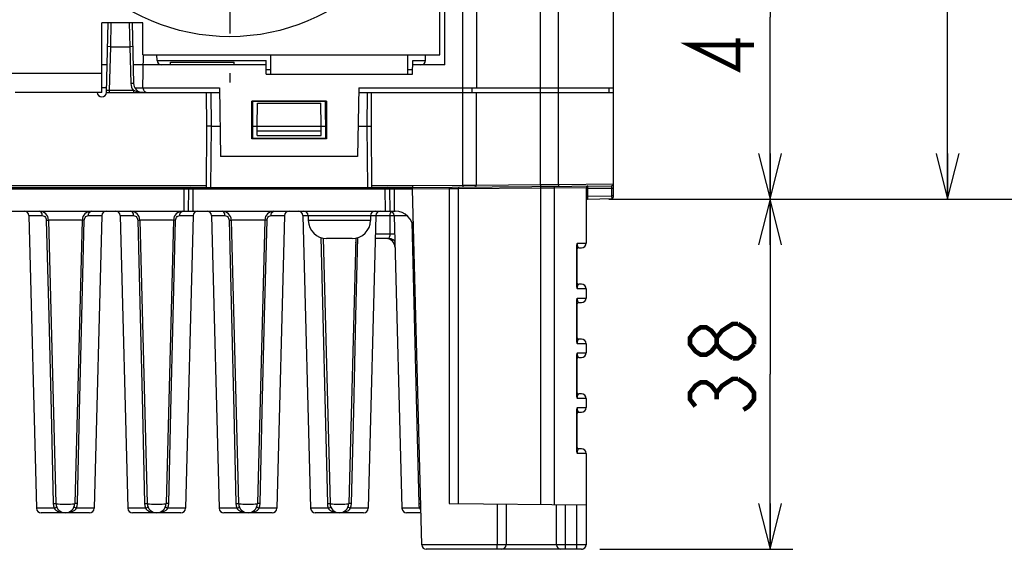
# Model space of a CAD drawing. Extents: x 29 to 410, y 33 to 287.
# Tile 3 of 32: x 86 to 130, y 38 to 61. Entities that reach past the tile are written whole.
import ezdxf

# ---------------------------------------------------------------- set-up
doc = ezdxf.new("R2010")
doc.units = 0
doc.header["$LTSCALE"] = 23.1
doc.linetypes.add('CENTER', pattern=[0.6, 0.375, -0.075, 0.075, -0.075])
doc.layers.get('0').update_dxf_attribs({"linetype": 'CONTINUOUS'})
doc.layers.add('ALL_DIM', color=7, linetype='CONTINUOUS')
doc.layers.add('DEFAULT_1', color=7, linetype='CENTER')
doc.dimstyles.get("Standard").update_dxf_attribs({"dimtxt": 2.5, "dimasz": 2.5, "dimexe": 1.25, "dimexo": 0.625, "dimtad": 1, "dimcen": 2.5, "dimazin": 3, "dimtfac": 1, "dimtmove": 0, "dimatfit": 3})

# ---------------------------------------------------------------- blocks, each defined once
blk = doc.blocks.new('_OPEN')
at = {"color": 0, "linetype": 'BYBLOCK'}
for p, q in [((0, 0), (-1, 0.25)), ((-1, -0.25), (0, 0)), ((-1, 0), (0, 0))]:
    blk.add_line(p, q, dxfattribs=at)
blk = doc.blocks.new('*D0')
at = {"layer": 'ALL_DIM', "color": 2, "linetype": 'CONTINUOUS'}
for p, q in [((112.267, 52.927), (120.323, 52.927)), ((119.323, 52.927), (119.323, 45.261)), ((119.323, 37.594), (119.323, 45.261)), ((111.867, 37.594), (120.323, 37.594))]:
    blk.add_line(p, q, dxfattribs=at)
at = {"layer": 'ALL_DIM', "color": 2, "linetype": 'CONTINUOUS', "xscale": 2, "yscale": 2, "zscale": 2}
for p, rotation in [((119.323, 52.927), 90), ((119.323, 37.594), 270)]:
    blk.add_blockref('_OPEN', p, dxfattribs=dict(at, rotation=rotation))
blk = doc.blocks.new('*D1')
at = {"layer": 'ALL_DIM', "color": 2, "linetype": 'CONTINUOUS'}
for p, q in [((107.467, 68.834), (120.323, 68.834)), ((119.323, 68.834), (119.323, 60.881)), ((119.323, 52.927), (119.323, 60.881)), ((112.267, 52.927), (120.323, 52.927))]:
    blk.add_line(p, q, dxfattribs=at)
at = {"layer": 'ALL_DIM', "color": 2, "linetype": 'CONTINUOUS', "xscale": 2, "yscale": 2, "zscale": 2}
for p, rotation in [((119.323, 68.834), 90), ((119.323, 52.927), 270)]:
    blk.add_blockref('_OPEN', p, dxfattribs=dict(at, rotation=rotation))
blk = doc.blocks.new('*D2')
at = {"layer": 'ALL_DIM', "color": 2, "linetype": 'CONTINUOUS'}
for p, q in [((96.267, 82.834), (128.097, 82.834)), ((127.097, 82.834), (127.097, 67.881)), ((127.097, 52.927), (127.097, 67.881)), ((112.267, 52.927), (128.097, 52.927))]:
    blk.add_line(p, q, dxfattribs=at)
at = {"layer": 'ALL_DIM', "color": 2, "linetype": 'CONTINUOUS', "xscale": 2, "yscale": 2, "zscale": 2}
for p, rotation in [((127.097, 82.834), 90), ((127.097, 52.927), 270)]:
    blk.add_blockref('_OPEN', p, dxfattribs=dict(at, rotation=rotation))
blk = doc.blocks.new('*D3')
at = {"layer": 'ALL_DIM', "color": 2, "linetype": 'CONTINUOUS'}
for p, q in [((107.467, 87.234), (135.499, 87.234)), ((134.499, 87.234), (134.499, 70.081)), ((134.499, 52.927), (134.499, 70.081)), ((112.267, 52.927), (135.499, 52.927))]:
    blk.add_line(p, q, dxfattribs=at)
at = {"layer": 'ALL_DIM', "color": 2, "linetype": 'CONTINUOUS', "xscale": 2, "yscale": 2, "zscale": 2}
for p, rotation in [((134.499, 87.234), 90), ((134.499, 52.927), 270)]:
    blk.add_blockref('_OPEN', p, dxfattribs=dict(at, rotation=rotation))

msp = doc.modelspace()

# ---------------------------------------------------------------- linework, layer by layer
at = {"color": 7, "linetype": 'CONTINUOUS'}
for p, q in [((110.067, 53.57), (110.067, 92.922)), ((105.067, 91.474), (105.067, 58.794)), ((109.267, 53.563), (109.267, 86.594)), ((105.08, 58.794), (105.08, 77.994)), ((105.867, 53.533), (105.867, 77.994)), ((106.467, 77.994), (106.467, 57.794)), ((112.467, 53.026), (112.467, 63.484)), ((90.267, 57.594), (90.347, 60.634)), ((90.464, 60.634), (90.44, 59.594)), ((91.27, 60.634), (91.295, 59.594)), ((91.388, 60.634), (91.457, 57.984)), ((90.44, 59.594), (90.32, 59.598)), ((90.44, 59.594), (90.39, 57.674)), ((90.44, 59.594), (91.295, 59.594)), ((91.415, 59.598), (91.295, 59.594)), ((91.295, 59.594), (91.337, 57.981)), ((91.867, 57.794), (91.893, 59.234)), ((92.485, 58.991), (92.481, 59.234)), ((104.235, 58.992), (104.238, 59.234)), ((90.299, 58.794), (90.067, 58.794)), ((97.26, 58.794), (91.436, 58.794)), ((92.485, 58.991), (97.257, 58.991)), ((93.067, 58.794), (93.078, 58.914)), ((93.078, 58.914), (95.857, 58.914)), ((95.867, 58.794), (95.857, 58.914)), ((97.267, 58.394), (97.257, 58.991)), ((103.667, 58.394), (103.678, 58.991)), ((105.08, 58.794), (103.674, 58.794)), ((103.678, 58.991), (104.235, 58.991)), ((97.264, 58.591), (97.467, 58.591)), ((97.267, 58.394), (103.667, 58.394)), ((103.467, 58.591), (103.671, 58.591)), ((90.273, 57.794), (90.067, 57.794)), ((91.457, 57.984), (91.337, 57.981)), ((91.513, 57.794), (95.215, 57.794)), ((95.215, 57.794), (95.267, 54.794)), ((101.32, 57.794), (101.267, 54.794)), ((101.32, 57.794), (112.467, 57.794)), ((106.271, 57.794), (106.267, 57.594)), ((112.271, 57.794), (112.267, 57.594)), ((89.867, 57.594), (86.267, 57.594)), ((90.267, 57.594), (95.219, 57.594)), ((90.39, 57.674), (90.269, 57.672)), ((90.39, 57.674), (90.39, 57.594)), ((91.447, 57.674), (90.39, 57.674)), ((91.447, 57.674), (91.447, 57.594)), ((94.667, 56.114), (94.654, 57.594)), ((94.867, 56.114), (94.854, 57.594)), ((101.316, 57.594), (112.467, 57.594)), ((101.68, 57.594), (101.667, 56.114)), ((101.867, 56.114), (101.88, 57.594)), ((106.467, 53.538), (106.467, 57.594)), ((96.636, 55.563), (96.636, 57.205)), ((96.636, 57.205), (96.67, 57.194)), ((99.899, 57.205), (96.636, 57.205)), ((96.67, 57.194), (96.668, 55.595)), ((99.865, 57.194), (96.67, 57.194)), ((96.867, 56.114), (96.876, 57.128)), ((96.876, 57.128), (99.659, 57.128)), ((99.667, 56.114), (99.659, 57.128)), ((99.865, 57.194), (99.899, 57.205)), ((99.867, 55.595), (99.865, 57.194)), ((99.899, 57.205), (99.899, 55.563)), ((94.644, 53.434), (94.667, 56.114)), ((94.844, 53.434), (94.867, 56.114)), ((94.867, 56.114), (95.244, 56.114)), ((96.669, 56.114), (99.866, 56.114)), ((96.871, 55.714), (96.867, 56.114)), ((99.664, 55.714), (99.667, 56.114)), ((101.29, 56.114), (101.667, 56.114)), ((101.667, 56.114), (101.691, 53.434)), ((101.891, 53.434), (101.867, 56.114)), ((96.869, 55.913), (99.666, 55.913)), ((96.871, 55.714), (99.664, 55.714)), ((96.636, 55.563), (96.668, 55.595)), ((99.899, 55.563), (96.636, 55.563)), ((96.668, 55.595), (99.867, 55.595)), ((99.867, 55.595), (99.899, 55.563)), ((101.267, 54.794), (95.267, 54.794)), ((74.29, 53.514), (94.645, 53.514)), ((101.89, 53.514), (103.663, 53.514)), ((103.662, 53.514), (103.663, 53.434)), ((103.663, 53.514), (105.867, 53.533)), ((103.663, 53.434), (112.388, 53.511)), ((105.867, 53.533), (106.151, 53.535)), ((105.867, 53.533), (105.868, 53.454)), ((106.151, 53.535), (106.333, 53.537)), ((106.333, 53.537), (106.439, 53.538)), ((106.467, 53.538), (109.267, 53.563)), ((109.267, 53.563), (110.067, 53.57)), ((109.267, 53.563), (109.268, 53.483)), ((109.267, 53.483), (109.267, 53.403)), ((109.867, 53.489), (109.867, 53.409)), ((110.067, 53.57), (112.467, 53.591)), ((110.067, 53.57), (110.068, 53.49)), ((65.272, 53.434), (103.663, 53.434)), ((93.672, 53.355), (75.262, 53.355)), ((93.664, 52.394), (93.672, 53.355)), ((93.672, 53.434), (93.672, 53.355)), ((93.759, 53.355), (93.672, 53.355)), ((93.864, 52.394), (93.872, 53.355)), ((94.064, 52.394), (94.072, 53.355)), ((94.072, 53.434), (94.072, 53.355)), ((102.463, 53.355), (94.072, 53.355)), ((102.463, 53.434), (102.463, 53.355)), ((102.463, 53.355), (102.471, 52.394)), ((102.662, 53.355), (102.671, 52.394)), ((102.776, 53.355), (102.706, 53.355)), ((102.862, 53.355), (102.776, 53.355)), ((102.862, 53.434), (102.862, 53.355)), ((102.862, 53.355), (102.871, 52.394)), ((103.665, 53.355), (102.862, 53.355)), ((103.665, 53.362), (103.665, 53.387)), ((105.271, 53.368), (103.665, 53.357)), ((104.073, 37.789), (103.665, 53.357)), ((105.667, 53.373), (105.271, 53.368)), ((105.271, 53.368), (105.271, 39.598)), ((109.267, 53.403), (105.667, 53.373)), ((105.667, 53.373), (105.667, 39.594)), ((109.867, 53.409), (109.267, 53.403)), ((109.267, 53.403), (109.267, 39.563)), ((111.267, 53.421), (109.867, 53.409)), ((109.867, 53.409), (109.867, 39.558)), ((111.267, 53.421), (111.267, 50.994)), ((111.347, 53.381), (111.267, 53.381)), ((111.347, 53.048), (111.267, 53.048)), ((111.347, 53.418), (111.346, 53.455)), ((111.347, 53.381), (111.347, 53.418)), ((112.388, 53.391), (111.347, 53.381)), ((111.347, 53.048), (111.347, 53.381)), ((111.347, 53.048), (112.388, 53.066)), ((112.388, 53.391), (112.388, 53.066)), ((112.467, 53.391), (112.388, 53.391)), ((112.388, 53.066), (112.388, 53.033)), ((112.467, 53.066), (112.388, 53.066)), ((111.346, 52.928), (112.389, 52.946)), ((66.024, 52.394), (102.911, 52.394)), ((86.872, 52.2), (87.208, 39.389)), ((86.872, 52.2), (87.459, 52.2)), ((89.476, 52.2), (90.062, 52.2)), ((90.062, 52.2), (89.727, 39.389)), ((90.872, 52.2), (91.208, 39.389)), ((90.872, 52.2), (91.459, 52.2)), ((93.476, 52.2), (94.062, 52.2)), ((94.062, 52.2), (93.727, 39.389)), ((94.872, 52.2), (95.208, 39.389)), ((94.872, 52.2), (95.459, 52.2)), ((97.476, 52.2), (98.062, 52.2)), ((98.062, 52.2), (97.727, 39.389)), ((98.872, 52.2), (99.208, 39.389)), ((98.872, 52.2), (99.107, 52.2)), ((99.107, 52.194), (99.107, 51.994)), ((101.827, 52.194), (99.107, 52.194)), ((102.062, 52.2), (101.727, 39.389)), ((101.827, 52.2), (102.687, 52.2)), ((101.827, 52.194), (101.827, 51.994)), ((102.689, 51.389), (102.687, 52.2)), ((102.709, 52.314), (102.734, 52.357)), ((102.734, 52.357), (102.754, 52.375)), ((102.844, 52.201), (102.872, 52.201)), ((102.872, 52.2), (103.208, 39.389)), ((102.872, 52.2), (103.429, 52.2)), ((87.732, 52.005), (88.057, 39.594)), ((89.203, 52.005), (88.878, 39.594)), ((91.732, 52.005), (92.057, 39.594)), ((93.203, 52.005), (92.878, 39.594)), ((95.732, 52.005), (96.057, 39.594)), ((97.203, 52.005), (96.878, 39.594)), ((101.827, 51.994), (99.107, 51.994)), ((102.497, 51.389), (102.041, 51.389)), ((102.689, 51.389), (102.497, 51.389)), ((99.753, 51.21), (100.057, 39.594)), ((101.027, 51.194), (99.907, 51.194)), ((101.182, 51.21), (100.878, 39.594)), ((102.632, 51.194), (102.036, 51.194)), ((110.889, 50.994), (111.021, 50.994)), ((111.021, 50.994), (111.267, 50.994)), ((110.843, 50.844), (110.867, 50.844)), ((110.843, 50.844), (110.843, 49.145)), ((110.867, 50.844), (110.867, 49.145)), ((110.947, 50.794), (111.067, 50.794)), ((111.067, 49.194), (110.947, 49.194)), ((110.867, 49.145), (110.843, 49.145)), ((110.843, 49.145), (110.845, 49.109)), ((111.267, 48.994), (110.889, 48.994)), ((111.267, 48.994), (111.267, 48.594)), ((110.843, 48.444), (110.867, 48.444)), ((110.843, 48.444), (110.843, 46.745)), ((110.867, 48.444), (110.867, 46.745)), ((110.889, 48.594), (111.021, 48.594)), ((110.947, 48.394), (111.067, 48.394)), ((111.021, 48.594), (111.267, 48.594)), ((110.867, 46.745), (110.843, 46.745)), ((110.843, 46.745), (110.845, 46.709)), ((111.267, 46.594), (110.889, 46.594)), ((111.067, 46.794), (110.947, 46.794)), ((111.267, 46.594), (111.267, 46.194)), ((110.889, 46.194), (111.021, 46.194)), ((111.021, 46.194), (111.267, 46.194)), ((110.843, 46.044), (110.867, 46.044)), ((110.843, 46.044), (110.843, 44.345)), ((110.867, 46.044), (110.867, 44.345)), ((110.947, 45.994), (111.067, 45.994)), ((110.867, 44.345), (110.843, 44.345)), ((110.843, 44.345), (110.845, 44.309)), ((111.267, 44.194), (110.889, 44.194)), ((111.067, 44.394), (110.947, 44.394)), ((111.267, 44.194), (111.267, 43.794)), ((110.843, 43.644), (110.867, 43.644)), ((110.843, 43.644), (110.843, 41.945)), ((110.867, 43.644), (110.867, 41.945)), ((110.889, 43.794), (111.021, 43.794)), ((110.947, 43.594), (111.067, 43.594)), ((111.021, 43.794), (111.267, 43.794)), ((110.867, 41.945), (110.843, 41.945)), ((110.843, 41.945), (110.845, 41.909)), ((111.067, 41.994), (110.947, 41.994)), ((111.267, 41.794), (110.889, 41.794)), ((111.267, 41.794), (111.267, 37.794)), ((87.976, 39.389), (87.208, 39.389)), ((89.727, 39.389), (88.959, 39.389)), ((91.976, 39.389), (91.208, 39.389)), ((93.727, 39.389), (92.959, 39.389)), ((95.976, 39.389), (95.208, 39.389)), ((97.727, 39.389), (96.959, 39.389)), ((99.976, 39.389), (99.208, 39.389)), ((101.727, 39.389), (100.959, 39.389)), ((103.976, 39.389), (103.208, 39.389)), ((105.271, 39.598), (111.267, 39.546)), ((107.371, 39.58), (107.371, 37.794)), ((107.767, 39.576), (107.767, 37.794)), ((109.967, 37.794), (109.967, 39.557)), ((110.367, 37.594), (110.367, 39.553)), ((110.867, 37.594), (110.867, 39.549)), ((89.527, 39.194), (87.408, 39.194)), ((93.527, 39.194), (91.408, 39.194)), ((97.527, 39.194), (95.408, 39.194)), ((101.527, 39.194), (99.408, 39.194)), ((104.036, 39.194), (103.408, 39.194)), ((107.371, 37.794), (104.073, 37.794)), ((111.067, 37.594), (104.273, 37.594)), ((107.767, 37.794), (107.371, 37.794)), ((111.267, 37.794), (107.767, 37.794))]:
    msp.add_line(p, q, dxfattribs=at)
at = {"color": 3, "linetype": 'CONTINUOUS'}
for p, q in [((104.867, 59.234), (104.867, 91.674)), ((90.067, 57.594), (90.067, 60.634)), ((91.867, 60.634), (90.067, 60.634)), ((91.867, 59.234), (91.867, 60.634)), ((91.867, 59.234), (104.867, 59.234)), ((97.467, 58.394), (97.467, 59.234)), ((103.467, 58.394), (103.467, 59.234)), ((86.067, 58.434), (90.067, 58.434)), ((90.067, 57.594), (89.867, 57.594))]:
    msp.add_line(p, q, dxfattribs=at)
at = {"color": 7, "linetype": 'CONTINUOUS'}
for points in [[(91.857, 57.594), (91.788, 57.597), (91.726, 57.605), (91.671, 57.616), (91.623, 57.627), (91.58, 57.638), (91.541, 57.649), (91.506, 57.659), (91.475, 57.667), (91.447, 57.674)], [(94.867, 56.114), (94.806, 56.114), (94.75, 56.114), (94.706, 56.114), (94.677, 56.114), (94.667, 56.114)], [(101.667, 56.114), (101.729, 56.115), (101.785, 56.115), (101.829, 56.115), (101.858, 56.115), (101.867, 56.114)], [(106.439, 53.538), (106.461, 53.538), (106.467, 53.538)], [(111.346, 53.455), (111.346, 53.48), (111.346, 53.491), (111.347, 53.499), (111.347, 53.501)], [(112.388, 53.511), (112.388, 53.506), (112.388, 53.494), (112.388, 53.475), (112.388, 53.451), (112.388, 53.422), (112.388, 53.391)], [(93.872, 53.355), (93.867, 53.355), (93.852, 53.355), (93.829, 53.355), (93.759, 53.355)], [(94.072, 53.355), (94.02, 53.355), (93.972, 53.355), (93.931, 53.355), (93.899, 53.355), (93.879, 53.355), (93.872, 53.355)], [(102.662, 53.355), (102.656, 53.355), (102.636, 53.355), (102.604, 53.355), (102.563, 53.355), (102.514, 53.355), (102.463, 53.355)], [(102.706, 53.355), (102.682, 53.355), (102.668, 53.355), (102.662, 53.355)], [(103.665, 53.387), (103.664, 53.407), (103.664, 53.422), (103.663, 53.431), (103.663, 53.434)], [(105.271, 53.448), (105.271, 53.442), (105.271, 53.425), (105.271, 53.399), (105.271, 53.368)], [(111.346, 52.928), (111.346, 52.932), (111.346, 52.944), (111.346, 52.963), (111.346, 52.988), (111.346, 53.017), (111.347, 53.048)], [(112.388, 53.033), (112.389, 52.996), (112.389, 52.977), (112.389, 52.962), (112.389, 52.951), (112.389, 52.946)], [(87.459, 52.2), (87.452, 52.26), (87.433, 52.314), (87.405, 52.357), (87.371, 52.385), (87.332, 52.394)], [(87.459, 52.2), (87.499, 52.194), (87.536, 52.179), (87.57, 52.156), (87.597, 52.125), (87.618, 52.088), (87.631, 52.048), (87.636, 52.005)], [(89.298, 52.005), (89.303, 52.048), (89.317, 52.088), (89.337, 52.125), (89.365, 52.156), (89.398, 52.179), (89.436, 52.194), (89.476, 52.2)], [(89.476, 52.2), (89.483, 52.26), (89.502, 52.314), (89.529, 52.357), (89.564, 52.385), (89.603, 52.394)], [(91.459, 52.2), (91.452, 52.26), (91.433, 52.314), (91.405, 52.357), (91.371, 52.385), (91.332, 52.394)], [(91.459, 52.2), (91.499, 52.194), (91.536, 52.179), (91.57, 52.156), (91.597, 52.125), (91.618, 52.088), (91.631, 52.048), (91.636, 52.005)], [(93.298, 52.005), (93.303, 52.048), (93.317, 52.088), (93.337, 52.125), (93.365, 52.156), (93.398, 52.179), (93.436, 52.194), (93.476, 52.2)], [(93.476, 52.2), (93.483, 52.26), (93.502, 52.314), (93.529, 52.357), (93.564, 52.385), (93.603, 52.394)], [(95.459, 52.2), (95.452, 52.26), (95.433, 52.314), (95.405, 52.357), (95.371, 52.385), (95.332, 52.394)], [(95.459, 52.2), (95.499, 52.194), (95.536, 52.179), (95.57, 52.156), (95.597, 52.125), (95.618, 52.088), (95.631, 52.048), (95.636, 52.005)], [(97.298, 52.005), (97.303, 52.048), (97.317, 52.088), (97.337, 52.125), (97.365, 52.156), (97.398, 52.179), (97.436, 52.194), (97.476, 52.2)], [(97.476, 52.2), (97.483, 52.26), (97.502, 52.314), (97.529, 52.357), (97.564, 52.385), (97.603, 52.394)], [(102.687, 52.2), (102.693, 52.26), (102.709, 52.314)], [(102.687, 52.2), (102.762, 52.201), (102.844, 52.201)], [(87.636, 52.005), (87.687, 52.006), (87.72, 52.006), (87.732, 52.005)], [(87.636, 52.005), (87.741, 47.783), (87.842, 43.647), (87.94, 39.594)], [(87.732, 52.005), (87.744, 52.007), (87.781, 52.009), (87.842, 52.01), (87.924, 52.012), (88.024, 52.013), (88.139, 52.014), (88.266, 52.015), (88.399, 52.015), (88.535, 52.015), (88.669, 52.015), (88.795, 52.014), (88.911, 52.013), (89.011, 52.012), (89.093, 52.01), (89.153, 52.009), (89.19, 52.007), (89.203, 52.005)], [(88.994, 39.594), (89.093, 43.647), (89.194, 47.783), (89.298, 52.005)], [(89.298, 52.005), (89.247, 52.006), (89.214, 52.006), (89.203, 52.005)], [(91.636, 52.005), (91.687, 52.006), (91.72, 52.006), (91.732, 52.005)], [(91.636, 52.005), (91.741, 47.783), (91.842, 43.647), (91.94, 39.594)], [(91.732, 52.005), (91.744, 52.007), (91.781, 52.009), (91.842, 52.01), (91.924, 52.012), (92.024, 52.013), (92.139, 52.014), (92.266, 52.015), (92.399, 52.015), (92.535, 52.015), (92.669, 52.015), (92.795, 52.014), (92.911, 52.013), (93.011, 52.012), (93.093, 52.01), (93.153, 52.009), (93.19, 52.007), (93.203, 52.005)], [(92.994, 39.594), (93.093, 43.647), (93.194, 47.783), (93.298, 52.005)], [(93.298, 52.005), (93.247, 52.006), (93.214, 52.006), (93.203, 52.005)], [(95.636, 52.005), (95.687, 52.006), (95.72, 52.006), (95.732, 52.005)], [(95.636, 52.005), (95.741, 47.783), (95.842, 43.647), (95.94, 39.594)], [(95.732, 52.005), (95.744, 52.007), (95.781, 52.009), (95.842, 52.01), (95.924, 52.012), (96.024, 52.013), (96.139, 52.014), (96.266, 52.015), (96.399, 52.015), (96.535, 52.015), (96.669, 52.015), (96.795, 52.014), (96.911, 52.013), (97.011, 52.012), (97.093, 52.01), (97.153, 52.009), (97.19, 52.007), (97.203, 52.005)], [(96.994, 39.594), (97.093, 43.647), (97.194, 47.783), (97.298, 52.005)], [(97.298, 52.005), (97.247, 52.006), (97.214, 52.006), (97.203, 52.005)], [(103.638, 51.925), (103.741, 47.783), (103.842, 43.647), (103.94, 39.594)], [(102.632, 51.194), (102.632, 51.198), (102.638, 51.209), (102.648, 51.228), (102.662, 51.257), (102.676, 51.294), (102.686, 51.339), (102.689, 51.389)], [(102.894, 51.393), (102.875, 51.393), (102.778, 51.391), (102.689, 51.389)], [(99.655, 51.239), (99.741, 47.783), (99.842, 43.647), (99.94, 39.594)], [(100.994, 39.594), (101.093, 43.647), (101.194, 47.783), (101.279, 51.239)], [(102.902, 51.07), (102.894, 51.081), (102.817, 51.143), (102.728, 51.181), (102.632, 51.194)], [(110.867, 50.959), (110.858, 50.937), (110.851, 50.911), (110.845, 50.88), (110.843, 50.844)], [(110.867, 50.959), (110.875, 50.973), (110.882, 50.985), (110.889, 50.994)], [(110.867, 50.844), (110.868, 50.872), (110.871, 50.898), (110.875, 50.923), (110.879, 50.946)], [(110.879, 50.946), (110.882, 50.963), (110.886, 50.979), (110.889, 50.994)], [(110.901, 50.864), (110.896, 50.894), (110.892, 50.926), (110.89, 50.96), (110.889, 50.994)], [(110.947, 50.794), (110.936, 50.797), (110.926, 50.805), (110.916, 50.819), (110.908, 50.839), (110.901, 50.864)], [(110.901, 49.124), (110.908, 49.15), (110.916, 49.17), (110.926, 49.184), (110.936, 49.192), (110.947, 49.194)], [(110.845, 49.109), (110.851, 49.078), (110.858, 49.052), (110.867, 49.03)], [(110.879, 49.042), (110.875, 49.066), (110.871, 49.091), (110.868, 49.117), (110.867, 49.145)], [(110.889, 48.994), (110.882, 49.004), (110.875, 49.016), (110.867, 49.03)], [(110.889, 48.994), (110.886, 49.01), (110.882, 49.026), (110.879, 49.042)], [(110.889, 48.994), (110.89, 49.028), (110.892, 49.062), (110.896, 49.095), (110.901, 49.124)], [(110.867, 48.559), (110.858, 48.537), (110.851, 48.511), (110.845, 48.48), (110.843, 48.444)], [(110.867, 48.559), (110.875, 48.573), (110.882, 48.585), (110.889, 48.594)], [(110.867, 48.444), (110.868, 48.472), (110.871, 48.498), (110.875, 48.523), (110.879, 48.546)], [(110.879, 48.546), (110.882, 48.563), (110.886, 48.579), (110.889, 48.594)], [(110.901, 48.464), (110.896, 48.494), (110.892, 48.526), (110.89, 48.56), (110.889, 48.594)], [(110.947, 48.394), (110.936, 48.397), (110.926, 48.405), (110.916, 48.419), (110.908, 48.439), (110.901, 48.464)], [(110.845, 46.709), (110.851, 46.678), (110.858, 46.652), (110.867, 46.63)], [(110.879, 46.642), (110.875, 46.666), (110.871, 46.691), (110.868, 46.717), (110.867, 46.745)], [(110.889, 46.594), (110.882, 46.604), (110.875, 46.616), (110.867, 46.63)], [(110.889, 46.594), (110.886, 46.61), (110.882, 46.626), (110.879, 46.642)], [(110.889, 46.594), (110.89, 46.628), (110.892, 46.662), (110.896, 46.695), (110.901, 46.724)], [(110.901, 46.724), (110.908, 46.75), (110.916, 46.77), (110.926, 46.784), (110.936, 46.792), (110.947, 46.794)], [(110.867, 46.159), (110.858, 46.137), (110.851, 46.111), (110.845, 46.08), (110.843, 46.044)], [(110.867, 46.159), (110.875, 46.173), (110.882, 46.185), (110.889, 46.194)], [(110.867, 46.044), (110.868, 46.072), (110.871, 46.098), (110.875, 46.123), (110.879, 46.146)], [(110.879, 46.146), (110.882, 46.163), (110.886, 46.179), (110.889, 46.194)], [(110.901, 46.064), (110.896, 46.094), (110.892, 46.126), (110.89, 46.16), (110.889, 46.194)], [(110.947, 45.994), (110.936, 45.997), (110.926, 46.005), (110.916, 46.019), (110.908, 46.039), (110.901, 46.064)], [(110.845, 44.309), (110.851, 44.278), (110.858, 44.252), (110.867, 44.23)], [(110.879, 44.242), (110.875, 44.266), (110.871, 44.291), (110.868, 44.317), (110.867, 44.345)], [(110.889, 44.194), (110.882, 44.204), (110.875, 44.216), (110.867, 44.23)], [(110.889, 44.194), (110.886, 44.21), (110.882, 44.226), (110.879, 44.242)], [(110.889, 44.194), (110.89, 44.228), (110.892, 44.262), (110.896, 44.295), (110.901, 44.324)], [(110.901, 44.324), (110.908, 44.35), (110.916, 44.37), (110.926, 44.384), (110.936, 44.392), (110.947, 44.394)], [(110.867, 43.759), (110.858, 43.737), (110.851, 43.711), (110.845, 43.68), (110.843, 43.644)], [(110.867, 43.759), (110.875, 43.773), (110.882, 43.785), (110.889, 43.794)], [(110.867, 43.644), (110.868, 43.672), (110.871, 43.698), (110.875, 43.723), (110.879, 43.746)], [(110.879, 43.746), (110.882, 43.763), (110.886, 43.779), (110.889, 43.794)], [(110.901, 43.664), (110.896, 43.694), (110.892, 43.726), (110.89, 43.76), (110.889, 43.794)], [(110.947, 43.594), (110.936, 43.597), (110.926, 43.605), (110.916, 43.619), (110.908, 43.639), (110.901, 43.664)], [(110.845, 41.909), (110.851, 41.878), (110.858, 41.852), (110.867, 41.83)], [(110.879, 41.842), (110.875, 41.866), (110.871, 41.891), (110.868, 41.917), (110.867, 41.945)], [(110.889, 41.794), (110.882, 41.804), (110.875, 41.816), (110.867, 41.83)], [(110.889, 41.794), (110.886, 41.81), (110.882, 41.826), (110.879, 41.842)], [(110.889, 41.794), (110.89, 41.828), (110.892, 41.862), (110.896, 41.895), (110.901, 41.924)], [(110.901, 41.924), (110.908, 41.95), (110.916, 41.97), (110.926, 41.984), (110.936, 41.992), (110.947, 41.994)], [(87.94, 39.594), (87.988, 39.595), (88.025, 39.595), (88.049, 39.595), (88.057, 39.594)], [(87.94, 39.594), (87.95, 39.491), (87.976, 39.389)], [(87.976, 39.389), (88.022, 39.411), (88.058, 39.431), (88.079, 39.446), (88.085, 39.456)], [(87.976, 39.389), (88.008, 39.349), (88.05, 39.31), (88.105, 39.273), (88.175, 39.241), (88.258, 39.216), (88.356, 39.2), (88.467, 39.194)], [(88.057, 39.594), (88.069, 39.589), (88.104, 39.584), (88.16, 39.58), (88.235, 39.577), (88.322, 39.575), (88.418, 39.574), (88.517, 39.574), (88.613, 39.575), (88.701, 39.577), (88.775, 39.58), (88.831, 39.584), (88.866, 39.589), (88.878, 39.594)], [(88.467, 39.194), (88.58, 39.2), (88.678, 39.216), (88.761, 39.242), (88.831, 39.274), (88.885, 39.31), (88.927, 39.349), (88.959, 39.389)], [(88.959, 39.389), (88.912, 39.411), (88.877, 39.431), (88.856, 39.446), (88.85, 39.456)], [(88.994, 39.594), (88.947, 39.595), (88.91, 39.595), (88.886, 39.595), (88.878, 39.594)], [(88.959, 39.389), (88.984, 39.491), (88.994, 39.594)], [(91.94, 39.594), (91.988, 39.595), (92.025, 39.595), (92.049, 39.595), (92.057, 39.594)], [(91.94, 39.594), (91.95, 39.491), (91.976, 39.389)], [(91.976, 39.389), (92.022, 39.411), (92.058, 39.431), (92.079, 39.446), (92.085, 39.456)], [(91.976, 39.389), (92.008, 39.349), (92.05, 39.31), (92.105, 39.273), (92.175, 39.241), (92.258, 39.216), (92.356, 39.2), (92.467, 39.194)], [(92.057, 39.594), (92.069, 39.589), (92.104, 39.584), (92.16, 39.58), (92.235, 39.577), (92.322, 39.575), (92.418, 39.574), (92.517, 39.574), (92.613, 39.575), (92.701, 39.577), (92.775, 39.58), (92.831, 39.584), (92.866, 39.589), (92.878, 39.594)], [(92.467, 39.194), (92.58, 39.2), (92.678, 39.216), (92.761, 39.242), (92.831, 39.274), (92.885, 39.31), (92.927, 39.349), (92.959, 39.389)], [(92.959, 39.389), (92.912, 39.411), (92.877, 39.431), (92.856, 39.446), (92.85, 39.456)], [(92.994, 39.594), (92.947, 39.595), (92.91, 39.595), (92.886, 39.595), (92.878, 39.594)], [(92.959, 39.389), (92.984, 39.491), (92.994, 39.594)], [(95.94, 39.594), (95.988, 39.595), (96.025, 39.595), (96.049, 39.595), (96.057, 39.594)], [(95.94, 39.594), (95.95, 39.491), (95.976, 39.389)], [(95.976, 39.389), (96.022, 39.411), (96.058, 39.431), (96.079, 39.446), (96.085, 39.456)], [(95.976, 39.389), (96.008, 39.349), (96.05, 39.31), (96.105, 39.273), (96.175, 39.241), (96.258, 39.216), (96.356, 39.2), (96.467, 39.194)], [(96.057, 39.594), (96.069, 39.589), (96.104, 39.584), (96.16, 39.58), (96.235, 39.577), (96.322, 39.575), (96.418, 39.574), (96.517, 39.574), (96.613, 39.575), (96.701, 39.577), (96.775, 39.58), (96.831, 39.584), (96.866, 39.589), (96.878, 39.594)], [(96.467, 39.194), (96.58, 39.2), (96.678, 39.216), (96.761, 39.242), (96.831, 39.274), (96.885, 39.31), (96.927, 39.349), (96.959, 39.389)], [(96.959, 39.389), (96.912, 39.411), (96.877, 39.431), (96.856, 39.446), (96.85, 39.456)], [(96.994, 39.594), (96.947, 39.595), (96.91, 39.595), (96.886, 39.595), (96.878, 39.594)], [(96.959, 39.389), (96.984, 39.491), (96.994, 39.594)], [(99.94, 39.594), (99.988, 39.595), (100.025, 39.595), (100.049, 39.595), (100.057, 39.594)], [(99.94, 39.594), (99.95, 39.491), (99.976, 39.389)], [(99.976, 39.389), (100.022, 39.411), (100.058, 39.431), (100.079, 39.446), (100.085, 39.456)], [(99.976, 39.389), (100.008, 39.349), (100.05, 39.31), (100.105, 39.273), (100.175, 39.241), (100.258, 39.216), (100.356, 39.2), (100.467, 39.194)], [(100.057, 39.594), (100.069, 39.589), (100.104, 39.584), (100.16, 39.58), (100.235, 39.577), (100.322, 39.575), (100.418, 39.574), (100.517, 39.574), (100.613, 39.575), (100.701, 39.577), (100.775, 39.58), (100.831, 39.584), (100.866, 39.589), (100.878, 39.594)], [(100.467, 39.194), (100.58, 39.2), (100.678, 39.216), (100.761, 39.242), (100.831, 39.274), (100.885, 39.31), (100.927, 39.349), (100.959, 39.389)], [(100.959, 39.389), (100.912, 39.411), (100.877, 39.431), (100.856, 39.446), (100.85, 39.456)], [(100.994, 39.594), (100.947, 39.595), (100.91, 39.595), (100.886, 39.595), (100.878, 39.594)], [(100.959, 39.389), (100.984, 39.491), (100.994, 39.594)], [(103.94, 39.594), (103.988, 39.595), (104.025, 39.595), (104.025, 39.595)], [(103.94, 39.594), (103.95, 39.491), (103.976, 39.389)], [(103.976, 39.389), (104.022, 39.411), (104.03, 39.415)], [(103.976, 39.389), (104.008, 39.349), (104.033, 39.326)], [(107.369, 37.594), (107.37, 37.601), (107.37, 37.621), (107.37, 37.653), (107.371, 37.694), (107.371, 37.743), (107.371, 37.794)]]:
    msp.add_lwpolyline(points, dxfattribs=at)
msp.add_circle((95.667, 68.834), 8.8, dxfattribs=at)
for centre, radius, start, end in [((92.685, 58.994), 0.2, 181, 270), ((104.035, 58.994), 0.2, 270, 359.3), ((91.857, 57.994), 0.52, 181.5, 217.9799), ((91.857, 57.994), 0.4, 181.5, 258.093), ((92.067, 57.794), 0.2, 181, 270), ((90.067, 57.594), 0.2, 180, 360), ((106.387, 53.538), 0.08, 270.5, 360), ((111.347, 53.421), 0.08, 90.4999, 180), ((112.387, 53.591), 0.08, 270.5, 360), ((93.952, 53.354), 0.08, 89.9996, 179.5), ((102.582, 53.354), 0.08, 0.5, 90), ((105.747, 53.373), 0.08, 90.4937, 179.9999), ((112.387, 53.026), 0.08, 271, 360), ((111.347, 52.848), 0.08, 91, 180.0005), ((86.673, 52.194), 0.2, 1.5, 89.9989), ((87.332, 51.994), 0.4, 1.5, 90), ((89.603, 51.994), 0.4, 90, 178.5), ((90.262, 52.194), 0.2, 90.0011, 178.5), ((90.673, 52.194), 0.2, 1.5, 89.9989), ((91.332, 51.994), 0.4, 1.5, 90), ((93.603, 51.994), 0.4, 90, 178.5), ((94.262, 52.194), 0.2, 90.0011, 178.5), ((94.673, 52.194), 0.2, 1.5, 89.9989), ((95.332, 51.994), 0.4, 1.5, 90), ((97.603, 51.994), 0.4, 90, 178.5), ((98.262, 52.194), 0.2, 90.0011, 178.5), ((98.673, 52.194), 0.2, 1.5, 89.9989), ((98.907, 52.194), 0.2, 0, 90), ((102.027, 52.194), 0.2, 90, 180), ((102.262, 52.194), 0.2, 90.0011, 178.5), ((102.673, 52.194), 0.2, 1.5, 89.9989), ((102.911, 51.594), 0.8, 1.5, 90), ((99.907, 51.994), 0.8, 180, 270), ((101.027, 51.994), 0.8, 270, 360), ((101.376, 50.994), 0.2, 160.8, 178.5), ((102.509, 50.794), 0.4, 1.5, 89.9997), ((111.067, 50.994), 0.2, 270, 360), ((110.947, 50.714), 0.08, 90, 180), ((110.947, 49.274), 0.08, 180, 270), ((111.067, 48.994), 0.2, 0, 90), ((110.947, 48.314), 0.08, 90, 180), ((111.067, 48.594), 0.2, 270, 360), ((110.947, 46.874), 0.08, 180, 270), ((111.067, 46.594), 0.2, 0, 90), ((111.067, 46.194), 0.2, 270, 360), ((110.947, 45.914), 0.08, 90, 180), ((110.947, 44.474), 0.08, 180, 270), ((111.067, 44.194), 0.2, 0, 90), ((110.947, 43.514), 0.08, 90, 180), ((111.067, 43.794), 0.2, 270, 360), ((110.947, 42.074), 0.08, 180, 270), ((111.067, 41.794), 0.2, 0, 90), ((87.408, 39.394), 0.2, 181.5, 270), ((88.467, 39.605), 0.411, 181.5, 358.4954), ((89.527, 39.394), 0.2, 270, 358.5), ((91.408, 39.394), 0.2, 181.5, 270), ((92.467, 39.605), 0.411, 181.5, 358.5), ((93.527, 39.394), 0.2, 270, 358.5), ((95.408, 39.394), 0.2, 181.5, 270), ((96.467, 39.605), 0.411, 181.5046, 358.4955), ((97.527, 39.394), 0.2, 270, 358.5), ((99.408, 39.394), 0.2, 181.5, 270), ((100.467, 39.605), 0.411, 181.5, 358.5), ((101.527, 39.394), 0.2, 270, 358.5), ((103.408, 39.394), 0.2, 181.5, 270), ((104.273, 37.794), 0.2, 181.5, 270), ((107.567, 37.794), 0.2, 270, 360), ((110.167, 37.794), 0.2, 180, 270), ((111.067, 37.794), 0.2, 270, 0.1439), ((111.067, 37.794), 0.2, 270, 360)]:
    msp.add_arc(centre, radius, start, end, dxfattribs=at)
at = {"layer": 'ALL_DIM', "color": 2, "linetype": 'CONTINUOUS', "const_width": 0.2}
for points in [[(118.623, 59.665), (115.823, 59.665), (117.923, 58.611), (117.923, 59.966)], [(117.69, 45.958), (117.223, 46.259), (116.99, 46.56), (116.99, 46.861), (117.223, 47.162), (117.456, 47.313), (117.69, 47.463), (117.923, 47.463)], [(117.923, 47.463), (118.39, 47.162), (118.623, 46.861), (118.623, 46.56)], [(116.99, 46.56), (116.756, 46.259), (116.523, 46.109), (116.29, 46.109), (116.056, 46.259), (115.823, 46.56), (115.823, 46.861), (116.056, 47.162), (116.29, 47.313), (116.523, 47.313), (116.756, 47.162), (116.99, 46.861)], [(118.623, 46.56), (118.39, 46.259), (118.156, 46.109), (117.923, 45.958), (117.69, 45.958)], [(116.056, 43.851), (115.823, 44.152), (115.823, 44.453), (116.056, 44.754), (116.29, 44.905), (116.523, 44.905), (116.756, 44.754), (116.99, 44.453), (117.223, 44.754), (117.456, 44.905), (117.69, 45.055), (117.923, 45.055)], [(117.923, 45.055), (118.39, 44.754), (118.623, 44.453), (118.623, 44.152), (118.39, 43.851), (118.156, 43.701)], [(116.99, 44.152), (116.99, 44.453)]]:
    msp.add_lwpolyline(points, dxfattribs=at)
at = {"layer": 'DEFAULT_1', "color": 7, "linetype": 'CENTER'}
msp.add_line((95.667, 68.834), (95.667, 58.034), dxfattribs=at)

# ---------------------------------------------------------------- dimensions: what is measured, and where the dimension line sits
at = {"layer": 'ALL_DIM', "color": 2, "linetype": 'CONTINUOUS'}
for base, p1, angle, picture, middle in [((134.499, 52.927), (107.467, 87.234), 270, '*D3', (133.799, 67.221)), ((127.097, 52.927), (96.267, 82.834), 270, '*D2', (126.397, 65.039)), ((119.323, 52.927), (107.467, 68.834), 270, '*D1', (118.623, 58.009)), ((119.323, 52.927), (111.867, 37.594), 90, '*D0', (118.623, 43.099))]:
    dim = msp.add_linear_dim(base=base, p1=p1, p2=(112.267, 52.927), angle=angle, dimstyle='Standard', dxfattribs=at)
    dim.commit()
    dim.dimension.update_dxf_attribs({"geometry": picture, "text_midpoint": middle, "dimtype": 128})

doc.saveas('drawing.dxf')
